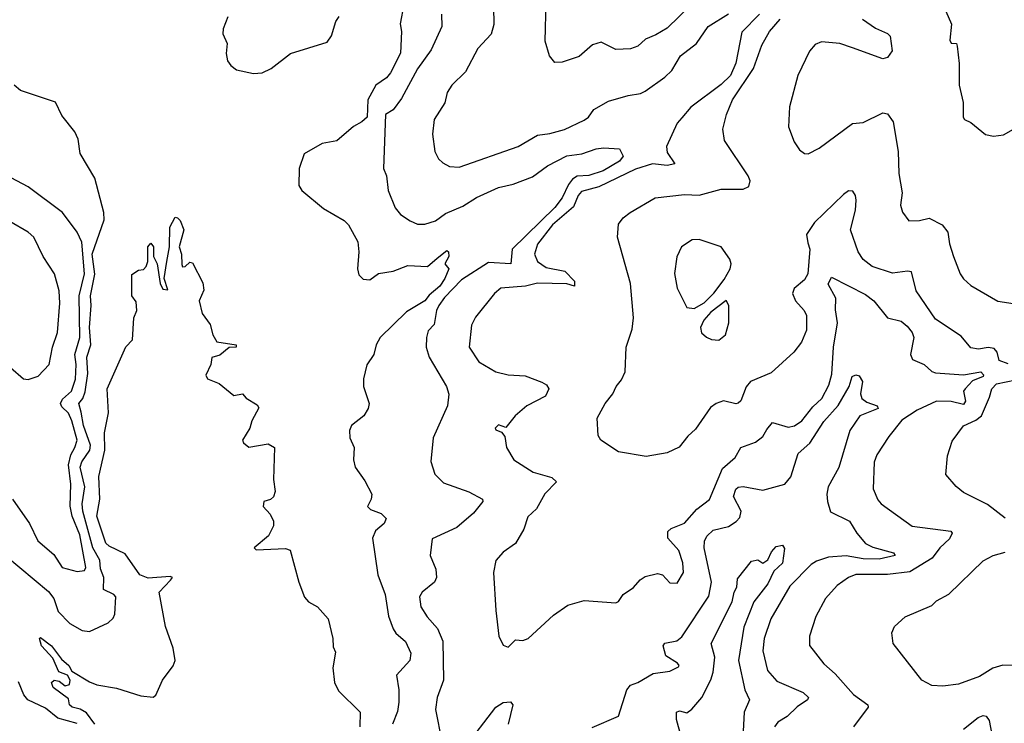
# Model space of a CAD drawing. Extents: x 1268547 to 1425625, y 515768 to 616754.
# Tile 25 of 256: x 1319670 to 1323692, y 528369 to 531243. Entities that reach past the tile are written whole.
import ezdxf

# ---------------------------------------------------------------- set-up
doc = ezdxf.new("R2010")
doc.units = 0

msp = doc.modelspace()

# ---------------------------------------------------------------- linework, layer by layer
at = {"layer": '0CON10XD'}
for points in [[(1322464, 531355), (1322315, 531207.5), (1322268.6, 531181.4), (1322226.3, 531163.7), (1322195, 531134.2), (1322165, 531123.1), (1322105, 531120.6), (1322045, 531150.9), (1322009.6, 531140.4), (1321955, 531091.9), (1321885, 531068.8), (1321855, 531067.5), (1321834.2, 531095), (1321816.2, 531155), (1321820.6, 531315)], [(1321238.8, 531305), (1321224, 531226), (1321229.5, 531195), (1321225, 531106.2), (1321184.6, 531025), (1321168.2, 531005), (1321124.9, 530975.1), (1321091.1, 530915), (1321088.9, 530845), (1321067, 530825), (1321033, 530807), (1320965, 530748.1), (1320905, 530736.7), (1320831.4, 530695), (1320810.8, 530635), (1320810, 530565), (1320822, 530545), (1320911.2, 530471.2), (1320995, 530422.5), (1321012.5, 530405), (1321051.1, 530335), (1321055.6, 530295), (1321049.4, 530225), (1321055, 530201.2), (1321072.8, 530182.8), (1321099.5, 530180.5), (1321135, 530205.8), (1321195, 530216), (1321255, 530238.1), (1321335, 530234.2), (1321375, 530268.2), (1321415, 530300), (1321420.8, 530295), (1321423.1, 530275), (1321406.7, 530245), (1321423.3, 530225), (1321406.8, 530185), (1321386, 530155), (1321342.1, 530117.9), (1321325, 530094.7), (1321249.9, 530050.1), (1321142.5, 529945), (1321125.6, 529915), (1321115.8, 529875), (1321087.5, 529832.5), (1321073.6, 529776.4), (1321074.4, 529744.4), (1321097.5, 529675), (1321092.9, 529655), (1321075.3, 529624.7), (1321024.5, 529585.5), (1321017.5, 529565), (1321018.8, 529535), (1321035.8, 529495.8), (1321033.8, 529445), (1321040, 529415), (1321079.7, 529359.7), (1321107.5, 529305), (1321105.8, 529285), (1321090.8, 529255), (1321102.4, 529242.4), (1321146.2, 529226.2), (1321166.7, 529205), (1321158.1, 529185), (1321123.3, 529155), (1321110.5, 529125), (1321132.5, 528975), (1321162.3, 528895), (1321176.4, 528806.4), (1321195.4, 528755), (1321206.8, 528736.8), (1321245, 528702.5), (1321267.9, 528655), (1321263.5, 528625), (1321208.6, 528565), (1321218.2, 528505), (1321218.7, 528455), (1321212.9, 528417.1), (1321192.7, 528365)], [(1321605.6, 531295), (1321606.4, 531223.6), (1321595, 531183.8), (1321540.5, 531125), (1321490.9, 531029.1), (1321434.4, 530975), (1321415.5, 530945), (1321406.4, 530903.6), (1321362.5, 530835), (1321356.4, 530775), (1321365.5, 530705), (1321380, 530675), (1321397.6, 530657.6), (1321425, 530643.3), (1321465, 530640.9), (1321705.8, 530724.2), (1321785, 530771.5), (1321835, 530778.5), (1321895, 530793.8), (1321975, 530832.2), (1321992.9, 530845), (1322014.6, 530875.4), (1322075, 530909.4), (1322155, 530933.4), (1322205, 530941.2), (1322225, 530951.2), (1322305, 531007.3), (1322333.9, 531035), (1322368.9, 531095), (1322434.4, 531145.6), (1322482.5, 531215), (1322565, 531266.7)], [(1323453, 531277), (1323476.4, 531225), (1323468.8, 531158.8), (1323475, 531146.7), (1323495.7, 531145.7), (1323498.8, 531135), (1323506.8, 531063.2), (1323507.1, 530975), (1323522.9, 530905), (1323523.1, 530845), (1323528.8, 530835), (1323555, 530823.3), (1323615, 530774), (1323647.3, 530767.3), (1323687.6, 530772.4), (1323728.8, 530795)], [(1320520.3, 531255), (1320500.3, 531205), (1320499.1, 531185), (1320517.8, 531145), (1320513.1, 531105), (1320518.8, 531075), (1320532.2, 531055), (1320555, 531037.8), (1320625, 531022.5), (1320660, 531025), (1320697.2, 531042.8), (1320775.5, 531104.5), (1320925, 531151.2), (1320943, 531177), (1320961.4, 531235), (1320975, 531256)], [(1321392.1, 531265), (1321393.6, 531215), (1321350.1, 531119.9), (1321295, 531041.9), (1321229, 530921), (1321195.3, 530874.7), (1321164.6, 530855), (1321155.4, 530635.4), (1321168.5, 530605), (1321175.5, 530545), (1321203.7, 530473.7), (1321225, 530447.5), (1321265, 530421.1), (1321295, 530408.2), (1321325, 530407.1), (1321368.2, 530421.8), (1321409.3, 530450.7), (1321479.3, 530480.7), (1321535, 530516.2), (1321625, 530557.3), (1321685, 530570.9), (1321765, 530601.2), (1321825, 530645.5), (1321905, 530687.2), (1321965.2, 530694.7), (1322025, 530715.5), (1322055, 530719.4), (1322120, 530715), (1322134.6, 530685), (1322120.3, 530665), (1322052.9, 530625), (1321995, 530607), (1321946.6, 530603.3), (1321928.3, 530591.7), (1321910.9, 530569.1), (1321885, 530515.2), (1321855, 530475.2), (1321681.6, 530305), (1321675.6, 530245), (1321585, 530251.6), (1321475, 530180.5)], [(1322692.1, 531265), (1322618.9, 531191.1), (1322595.2, 531065), (1322573.2, 531015), (1322535, 530977.6), (1322410.5, 530885), (1322375, 530842.2), (1322355, 530819.4), (1322312.2, 530725), (1322315, 530700.9), (1322346.3, 530653.7), (1322315, 530647.2), (1322255, 530654.1), (1322185, 530631.9), (1322035, 530560.4), (1321965, 530541.6), (1321950.3, 530525), (1321931.5, 530478.5), (1321845.9, 530405), (1321785, 530325.3), (1321771.9, 530285), (1321785, 530255.6), (1321820.7, 530230.7), (1321896, 530215), (1321936, 530175), (1321936.2, 530153.8), (1321905, 530163.8), (1321785, 530166), (1321736.1, 530153.9), (1321635, 530146.7), (1321608.5, 530125), (1321531.7, 530028.3), (1321515.6, 529995.6), (1321505.7, 529905), (1321545.4, 529845.4), (1321615, 529804.4), (1321665, 529792.1), (1321735, 529787.9), (1321802.8, 529762.8), (1321821.7, 529751.7), (1321830.8, 529735), (1321817.1, 529705), (1321740.6, 529665), (1321694.2, 529625), (1321655, 529577.5), (1321625, 529588), (1321611.2, 529575), (1321615, 529567.5), (1321638.3, 529558.3), (1321650.7, 529540.7), (1321658.8, 529495), (1321688.8, 529445), (1321766.7, 529395), (1321842.8, 529372.8), (1321862, 529355), (1321814.2, 529305.8), (1321780.5, 529245), (1321745, 529212.5), (1321728.5, 529161.5), (1321695, 529103.8), (1321645, 529068), (1321615, 529033.8), (1321604.4, 528985), (1321615, 528830), (1321626.7, 528725), (1321645, 528687.5), (1321665, 528680), (1321695, 528710), (1321725, 528706.7), (1321746.7, 528715), (1321849.7, 528810.3), (1321908.3, 528851.7), (1321975, 528870), (1322105, 528860.5), (1322115, 528865.8), (1322134.3, 528895), (1322176.8, 528923.2), (1322204.4, 528955.6), (1322225, 528968.1), (1322275, 528981.4), (1322295, 528975.8), (1322325, 528942.9), (1322355, 528941.4), (1322381.1, 528985), (1322378.2, 529025), (1322362.1, 529075), (1322317.7, 529125), (1322317.7, 529152.3), (1322331.4, 529165), (1322385, 529186.2), (1322435, 529243.9), (1322487, 529283), (1322539.9, 529410.1), (1322591.9, 529455), (1322615, 529495.6), (1322675, 529517.1), (1322705, 529540.8), (1322721.7, 529568.3)], [(1323707.3, 529837.3), (1323670.3, 529850.3), (1323662.7, 529885), (1323649.9, 529899.9), (1323625, 529904.4), (1323586.4, 529896.4), (1323555, 529902.2), (1323515, 529950), (1323409.8, 530019.8), (1323332.1, 530135), (1323312.5, 530212.5), (1323295.7, 530215.7), (1323235, 530207.5), (1323151.2, 530235), (1323115, 530263.1), (1323094.2, 530294.2), (1323062.7, 530385), (1323083.5, 530465), (1323087.1, 530505), (1323084.3, 530525), (1323073, 530543), (1323055, 530544.2), (1323035, 530528.5), (1322916.2, 530415), (1322883.3, 530365), (1322888.7, 530331.3), (1322897.3, 530305), (1322889.6, 530205), (1322875, 530180.5), (1322833.3, 530145), (1322826.4, 530125), (1322838.2, 530095), (1322874.2, 530055), (1322884, 530035), (1322883.1, 529975), (1322862.9, 529925), (1322831.4, 529885), (1322739.7, 529800.3), (1322654.4, 529765), (1322637.3, 529742.7), (1322615, 529686.2), (1322605, 529677.1), (1322595, 529674.4), (1322545, 529685.4), (1322515, 529675.5), (1322490.9, 529659.1), (1322430.3, 529569.7), (1322398.8, 529541.2), (1322363.6, 529496.4), (1322315, 529474), (1322228.3, 529458.3), (1322115, 529477.5), (1322044, 529525), (1322032.9, 529545), (1322028, 529615), (1322061.4, 529675), (1322092.5, 529715), (1322105.7, 529745), (1322128.1, 529771.9), (1322142.9, 529805), (1322147.1, 529905), (1322171.1, 529978.9), (1322176.4, 530025), (1322164.4, 530165), (1322111.4, 530355), (1322115, 530407.5), (1322135, 530433.8), (1322163.8, 530455), (1322265.5, 530514.5), (1322385, 530529.1), (1322445, 530526.2), (1322535, 530550.9), (1322625, 530551.1), (1322648.3, 530561.7), (1322653.1, 530585), (1322645.6, 530605), (1322548.8, 530748.8), (1322542.2, 530795), (1322556.9, 530855), (1322581.2, 530915), (1322666.4, 531043.6), (1322701.1, 531138.9), (1322732.8, 531195), (1322775.5, 531244.5)], [(1323112.1, 531245), (1323165, 531207.7), (1323215, 531186.2), (1323225.4, 531175.4), (1323233.1, 531115), (1323215, 531088.5), (1323195, 531082.9), (1323072.1, 531127.9), (1323020, 531145), (1322945, 531152.9), (1322918.3, 531141.7), (1322895.6, 531114.4), (1322847.8, 531015), (1322813.6, 530886.4), (1322810.6, 530805), (1322833.2, 530743.2), (1322855, 530711.2), (1322875, 530696.7), (1322890, 530695), (1322935, 530718), (1323071.1, 530818.9), (1323115, 530822.7), (1323195, 530861.9), (1323215, 530858.8), (1323237.5, 530825), (1323258.6, 530705), (1323261.1, 530615), (1323274.3, 530535), (1323267.1, 530485), (1323275, 530456.7), (1323301.2, 530421.2), (1323345, 530421.9), (1323385, 530431.8), (1323438.1, 530405), (1323460.5, 530375), (1323467, 530327), (1323484.4, 530275), (1323511.9, 530205), (1323524.7, 530184.7), (1323555, 530157.1), (1323665, 530092.9), (1323745, 530080.8)], [(1319611.9, 529055), (1319787.8, 528907.8), (1319808.7, 528878.7), (1319826.6, 528825), (1319875, 528777.1), (1319925, 528748.1), (1319955, 528743.3), (1320030.5, 528779.5), (1320051.8, 528798.2), (1320058.6, 528815), (1320062.2, 528885), (1320054.5, 528895), (1320011.9, 528915), (1320013.6, 528965), (1319999.9, 528999.9), (1319996.5, 529035), (1319968, 529085), (1319927.3, 529235), (1319924.5, 529265.5), (1319935.8, 529335), (1319916.5, 529415), (1319923.2, 529436.8), (1319955.9, 529485), (1319959.2, 529505), (1319930.4, 529585), (1319920.3, 529640.3), (1319911, 529675), (1319927.8, 529695), (1319936.9, 529723.1), (1319947.4, 529797.4), (1319944, 529865), (1319959.9, 529915), (1319955.1, 529984.9), (1319962.3, 530075), (1319959, 530115), (1319976.4, 530203.6), (1319965.1, 530285), (1320014.3, 530425), (1320013.5, 530455), (1319977.1, 530595), (1319916.2, 530696.2), (1319908.9, 530755), (1319894.4, 530785), (1319842, 530852), (1319816.1, 530906.1), (1319673.3, 530953.3), (1319646.7, 530975)], [(1319640.8, 529285), (1319710, 529185), (1319744, 529114), (1319808.6, 529058.6), (1319843.8, 529005), (1319905, 528989.5), (1319935, 528993.7), (1319940.3, 529005), (1319915, 529139.4), (1319883.7, 529215), (1319875.5, 529255.5), (1319879.1, 529345), (1319868.9, 529425), (1319878.2, 529465), (1319895, 529495.9), (1319905.1, 529525), (1319882.9, 529605), (1319869.1, 529635), (1319841.5, 529661.5), (1319836, 529675), (1319845, 529693.1), (1319880.8, 529725), (1319897.4, 529775), (1319900.1, 529835), (1319894.3, 529875), (1319915.1, 529944.9), (1319913.2, 530115), (1319934.3, 530205), (1319923.9, 530333.9), (1319905, 530374.3), (1319845, 530455.6), (1319705, 530560.6), (1319635, 530596.9)], [(1320285.8, 528954.2), (1320293.3, 528965), (1320285, 528969.2), (1320195, 528962.4), (1320160, 528975), (1320100.7, 529060.7), (1320035, 529092.5), (1320022, 529105), (1319984.7, 529215), (1319996.5, 529285), (1319993.6, 529376.4), (1320017.9, 529485), (1320015.7, 529555), (1320032.7, 529637.3), (1320026.7, 529735), (1320103, 529907), (1320130, 529935), (1320136.2, 530025), (1320148.8, 530055), (1320145, 530090), (1320127.5, 530115), (1320128.3, 530201.7), (1320155, 530220), (1320175, 530222.5), (1320186.7, 530235), (1320193.3, 530255), (1320193.3, 530315), (1320205, 530330), (1320216.7, 530315), (1320216.7, 530275), (1320231.2, 530245), (1320243.3, 530165), (1320255, 530142.5), (1320275, 530140), (1320260, 530185), (1320270.9, 530255), (1320281.8, 530315), (1320282.9, 530395), (1320304.5, 530435.5), (1320315, 530433.8), (1320325, 530422), (1320340.5, 530385), (1320321.4, 530315), (1320330, 530285), (1320332.2, 530242.2), (1320335, 530233.8), (1320345, 530234), (1320365, 530252.5), (1320375, 530250), (1320418.4, 530168.4), (1320421.5, 530138.5), (1320402.2, 530095), (1320415, 530042.5), (1320447.4, 529997.4), (1320459.2, 529955), (1320475, 529927.1), (1320553.3, 529915), (1320553.3, 529905), (1320525, 529904.3), (1320487.8, 529872.2), (1320455, 529863.3), (1320450, 529835), (1320430.6, 529790.6), (1320436.4, 529776.4), (1320485, 529756.7), (1320545, 529707.5), (1320580, 529715), (1320595, 529697.5), (1320639.3, 529669.3), (1320647, 529657), (1320617.5, 529605), (1320610, 529575), (1320580, 529525), (1320583.3, 529515), (1320606.2, 529496.2), (1320685, 529510), (1320710, 529495), (1320706, 529365), (1320713.9, 529316.1), (1320706.1, 529293.9), (1320693.6, 529283.6), (1320666.7, 529275), (1320664, 529255), (1320692.7, 529222.7), (1320706.7, 529195), (1320706.7, 529175), (1320685.5, 529134.5), (1320627.5, 529085), (1320635, 529077.5), (1320755, 529082.9), (1320775, 529076.2), (1320810, 528945), (1320833.6, 528883.6), (1320848.8, 528865), (1320886.7, 528845), (1320930, 528795), (1320949.2, 528715), (1320950.7, 528680.7), (1320959.5, 528659.5), (1320948.9, 528595), (1320956.2, 528535), (1320971.3, 528501.3), (1321060, 528415), (1321058.9, 528355)], [(1319631.7, 529821.7), (1319685, 529776.2), (1319705, 529773.8), (1319745, 529786.2), (1319790.8, 529835), (1319804.4, 529905), (1319824.5, 529965.5), (1319833.3, 530085), (1319830.5, 530135), (1319811.4, 530205), (1319765, 530276), (1319727.5, 530355), (1319705, 530374.5), (1319629.1, 530419.1)], [(1322425, 530062.7), (1322465, 530085.9), (1322504.5, 530125.5), (1322547.7, 530182.2), (1322571.4, 530225), (1322575.8, 530245), (1322570, 530265), (1322535.5, 530315.5), (1322445, 530345.6), (1322417, 530343), (1322372.5, 530315), (1322354.2, 530274.2), (1322344.5, 530205.5), (1322355, 530146.7), (1322395, 530066.7), (1322425, 530062.7)], [(1322721.7, 529568.3), (1322745, 529597.3), (1322808, 529578), (1322835, 529583.8), (1322865, 529603.8), (1322908.8, 529661.2), (1322946, 529696), (1322975, 529750), (1322987.7, 529795), (1322993.3, 529905), (1323010.6, 530005), (1323002.6, 530057.4), (1323003, 530105), (1322972.6, 530162.6), (1322985, 530191.1), (1323125, 530120.5), (1323158.5, 530095), (1323215, 530025.6), (1323270.9, 530010.9), (1323295, 529990.5), (1323315, 529965.6), (1323322.3, 529945), (1323308.5, 529875), (1323316, 529855), (1323364, 529835), (1323395, 529805.4), (1323410, 529800), (1323525, 529792.1), (1323595, 529803.8), (1323607.2, 529792.8), (1323604.6, 529785), (1323562, 529768), (1323531.1, 529735), (1323525.3, 529725), (1323533.4, 529685), (1323525, 529671.1), (1323475, 529683.8), (1323415.2, 529684.8), (1323335, 529647.8), (1323273.5, 529606.5), (1323219.8, 529540.2), (1323171.5, 529465), (1323159.5, 529435), (1323156.5, 529326.5), (1323175, 529281.2), (1323188.6, 529265), (1323315, 529174.4), (1323473.5, 529153.5), (1323479.2, 529145), (1323467.5, 529122.5), (1323428.4, 529085), (1323397.1, 529042.9), (1323305, 528988.1), (1323215, 528976.5), (1323085, 528976.6), (1323055, 528963.8), (1323008.8, 528931.2), (1322961.5, 528878.5), (1322922.2, 528805), (1322895.6, 528725), (1322896.4, 528686.4), (1322955, 528611.4), (1323001.2, 528571.2), (1323075, 528486.9), (1323133.8, 528445), (1323135.6, 528435), (1323075, 528354.3)], [(1321475, 530180.5), (1321405, 530107.8), (1321381.6, 530075), (1321371.8, 530055), (1321362.7, 529997.3), (1321337.9, 529972.1), (1321330.9, 529945), (1321329.5, 529905), (1321342.3, 529865), (1321412.9, 529745), (1321423, 529713), (1321417.8, 529665), (1321358.2, 529535), (1321348.9, 529438.9), (1321366.1, 529386.1), (1321400.9, 529350.9), (1321504, 529315), (1321560, 529285), (1321562, 529275), (1321522.9, 529227.1), (1321455, 529168.2), (1321355, 529122.5), (1321345.8, 529055), (1321368.9, 528998.9), (1321372.2, 528965), (1321364.3, 528945), (1321314, 528905), (1321303.3, 528885), (1321308.9, 528845), (1321333.6, 528803.6), (1321376.2, 528756.2), (1321398.2, 528705), (1321400.4, 528545), (1321374.4, 528475), (1321368.1, 528425), (1321394.4, 528294.4)], [(1322525, 529933.8), (1322553.3, 529955), (1322566, 530005), (1322565.8, 530075), (1322555, 530096.2), (1322492.3, 530047.7), (1322464.7, 530015), (1322450.4, 529985), (1322454.3, 529964.3), (1322475, 529946), (1322495, 529936), (1322525, 529933.8)], [(1322007.9, 528352.1), (1322115, 528398), (1322150, 528505), (1322165, 528524.4), (1322195, 528535.6), (1322257, 528573), (1322325, 528581.9), (1322360.7, 528599.3), (1322363.3, 528605), (1322356.2, 528615), (1322309.5, 528645), (1322297.8, 528685), (1322305, 528696.4), (1322353.7, 528706.3), (1322375, 528721.5), (1322485, 528888.1), (1322495.6, 528945), (1322465.7, 529085), (1322466.7, 529113.3), (1322476.2, 529133.8), (1322501.9, 529158.1), (1322565, 529172.8), (1322596.9, 529193.1), (1322610.7, 529209.3), (1322616.4, 529235), (1322585.5, 529295), (1322595, 529325.5), (1322605, 529333.8), (1322625, 529336.2), (1322705, 529321.1), (1322795, 529346.2), (1322818.9, 529375), (1322849.1, 529470.8), (1322897.2, 529512.8), (1322955, 529601.8), (1323012.9, 529667.1), (1323057.8, 529745), (1323070.5, 529785), (1323085, 529792.5), (1323098.5, 529788.5), (1323111.8, 529765), (1323103.8, 529715), (1323108.9, 529695), (1323130.2, 529680.3), (1323172.5, 529665), (1323176, 529655), (1323101.9, 529625), (1323060, 529565), (1323015, 529413.8), (1322972.2, 529335), (1322966.6, 529305), (1322969.1, 529275), (1322982, 529232), (1323058.6, 529195), (1323088.6, 529145), (1323125, 529103.8), (1323155, 529087.9), (1323239.4, 529065), (1323245.9, 529054.1), (1323179.8, 529039.8), (1323115, 529040.9), (1323045, 529053.5), (1322972.8, 529047.2), (1322925, 529031.8), (1322902.9, 529017.1), (1322815, 528929.5), (1322737.5, 528795), (1322711.3, 528715), (1322705.4, 528665.4), (1322724.6, 528585), (1322761.7, 528541.7), (1322870.6, 528495), (1322891.9, 528475), (1322887.5, 528465), (1322845, 528435.8), (1322805, 528396.5), (1322766.1, 528373.9), (1322752.5, 528355)], [(1323695, 529207.1), (1323622.7, 529262.7), (1323525, 529311.4), (1323495, 529336), (1323453.3, 529385), (1323459.1, 529460.9), (1323478.7, 529521.3), (1323525, 529584.4), (1323575, 529607.2), (1323598.5, 529625), (1323630.4, 529700.4), (1323640.3, 529735), (1323659.2, 529755), (1323738, 529772)], [(1322371.4, 528315), (1322353.2, 528385), (1322352.9, 528415), (1322365, 528419.7), (1322395, 528412.1), (1322415, 528426.5), (1322455.9, 528475), (1322493.4, 528546.6), (1322502.3, 528577.7), (1322509.4, 528639.4), (1322494.7, 528695), (1322579.3, 528865), (1322587.9, 528905), (1322599.5, 528925), (1322601.1, 528958.9), (1322659.3, 529030.7), (1322685, 529036.7), (1322705, 529022.5), (1322725, 529036.2), (1322740.3, 529069.7), (1322759.6, 529090.4), (1322785, 529096.7), (1322793.4, 529083.4), (1322785, 529023.1), (1322750.3, 528989.7), (1322725, 528938.7), (1322667.9, 528865), (1322627.8, 528762.2), (1322606, 528625), (1322631.3, 528505), (1322650.5, 528465), (1322629.2, 528415), (1322622.8, 528285)], [(1323724.5, 528604.5), (1323685, 528606.5), (1323645, 528594.3), (1323589.6, 528560.4), (1323505, 528528.8), (1323439.8, 528520.2), (1323395, 528523.1), (1323354.5, 528544.5), (1323238, 528695), (1323232, 528738), (1323243.3, 528765), (1323286.8, 528803.2), (1323395, 528850.6), (1323415, 528868.6), (1323465, 528895.8), (1323605, 529033.1), (1323645.4, 529054.6), (1323695, 529067.8)], [(1319976.5, 528365), (1319942.3, 528412.2), (1319917.1, 528427.1), (1319883.8, 528435), (1319873.8, 528445), (1319868.8, 528468.8), (1319806.7, 528515), (1319800, 528535), (1319810, 528545), (1319830.7, 528540.7), (1319855, 528522.5), (1319873, 528527), (1319875.8, 528545), (1319865.4, 528565.4), (1319829.7, 528579.7), (1319805.4, 528635.4), (1319758.9, 528685), (1319751.2, 528715), (1319755, 528718.8), (1319800, 528685), (1319841, 528631), (1319870.6, 528605), (1319882.2, 528582.2), (1319955, 528538.8), (1319985, 528525.5), (1320065, 528511.8), (1320165, 528481.2), (1320215, 528476), (1320225.5, 528484.5), (1320253.6, 528545), (1320296.1, 528603.9), (1320304.3, 528625), (1320296.2, 528676.2), (1320264.8, 528765), (1320240, 528905), (1320285.8, 528954.2)], [(1319905, 528367.9), (1319825, 528390.3), (1319775, 528430.5), (1319703.5, 528465), (1319686, 528485), (1319665, 528537.9)], [(1321485, 528265.6), (1321614.4, 528435), (1321645, 528454.4), (1321675, 528456), (1321683.8, 528443.8), (1321664.7, 528365.3)], [(1323525, 528345.4), (1323585, 528392.9), (1323605, 528401.1), (1323617.9, 528397.9), (1323630.3, 528380.3), (1323655, 528246)]]:
    msp.add_lwpolyline(points, dxfattribs=at)

doc.saveas('drawing.dxf')
